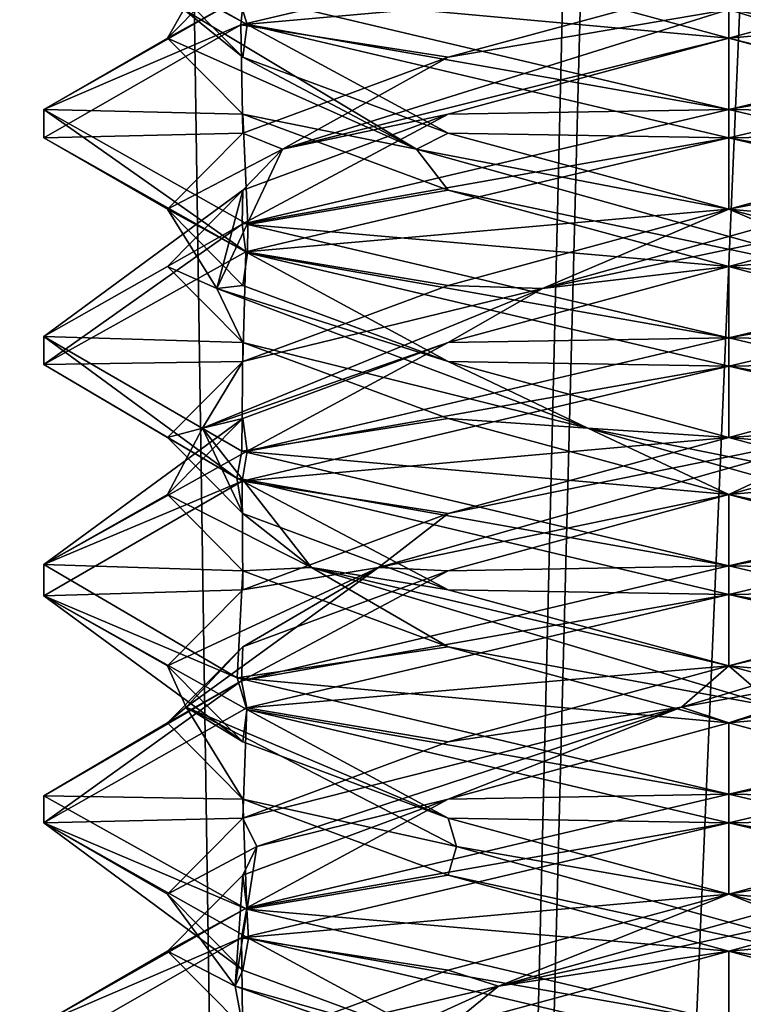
# Model space of a CAD drawing. Header units: millimetres. Extents: x -18.9 to 18.9, y -8.8 to 59.9.
# Tile 84 of 256: x -1.6 to 0, y 15 to 17.2. Entities that reach past the tile are written whole.
import ezdxf

# ---------------------------------------------------------------- set-up
doc = ezdxf.new("R2010")
doc.units = ezdxf.units.MM
doc.header["$LTSCALE"] = 65.185185
for name, color, linetype in [('1284', 7, 'CONTINUOUS'), ('1295', 7, 'CONTINUOUS'), ('3133', 7, 'CONTINUOUS'), ('3145', 7, 'CONTINUOUS'), ('3146', 7, 'CONTINUOUS'), ('3147', 7, 'CONTINUOUS'), ('3148', 7, 'CONTINUOUS'), ('3149', 7, 'CONTINUOUS'), ('3157', 7, 'CONTINUOUS'), ('3158', 7, 'CONTINUOUS'), ('3159', 7, 'CONTINUOUS'), ('3160', 7, 'CONTINUOUS'), ('3161', 7, 'CONTINUOUS'), ('3169', 7, 'CONTINUOUS'), ('3170', 7, 'CONTINUOUS'), ('3171', 7, 'CONTINUOUS'), ('3172', 7, 'CONTINUOUS'), ('3173', 7, 'CONTINUOUS'), ('3190', 7, 'CONTINUOUS'), ('3191', 7, 'CONTINUOUS'), ('3192', 7, 'CONTINUOUS'), ('3288', 7, 'CONTINUOUS')]:
    doc.layers.add(name, color=color, linetype=linetype)

msp = doc.modelspace()

# ---------------------------------------------------------------- linework, layer by layer
at = {"layer": '1284', "color": 7, "linetype": 'Continuous'}
for points in [[(-2.4343, 32.4, -11.818), (-1.3962, 32.4, -10.8154), (-2.2698, -3.5, -11.5768), (-2.4343, 32.4, -11.818)], [(-2.2698, -3.5, -11.5768), (-1.3962, 32.4, -10.8154), (-0.8623, -3.5, -10.5837), (-2.2698, -3.5, -11.5768)], [(-1.3962, 32.4, -10.8154), (0, 32.4, -10.45), (-0.8623, -3.5, -10.5837), (-1.3962, 32.4, -10.8154)], [(0, 32.4, -10.45), (0, 29.7897, -10.45), (-0.8623, -3.5, -10.5837), (0, 32.4, -10.45)], [(0, 29.7897, -10.45), (0.5552, 29.6513, -10.5046), (-0.8623, -3.5, -10.5837), (0, 29.7897, -10.45)], [(-0.8623, -3.5, -10.5837), (0.5552, 29.6513, -10.5046), (0.8623, -3.5, -10.5837), (-0.8623, -3.5, -10.5837)]]:
    msp.add_3dface(points, dxfattribs=at)
at = {"layer": '1295', "color": 7, "linetype": 'Continuous'}
for points in [[(-7.6096, -3.5, 15.6478), (-1.389, -3.5, 17.3445), (-2.2237, 26.4, 17.2571), (-7.6096, -3.5, 15.6478)], [(-1.389, -3.5, 17.3445), (3.603, 26.4, 17.0228), (-2.2237, 26.4, 17.2571), (-1.389, -3.5, 17.3445)], [(-1.389, -3.5, 17.3445), (5.0224, -3.5, 16.6594), (3.603, 26.4, 17.0228), (-1.389, -3.5, 17.3445)]]:
    msp.add_3dface(points, dxfattribs=at)
at = {"layer": '3133', "color": 7, "linetype": 'Continuous'}
for points in [[(-1.055, 17.1858, -14.3663), (-1.5, 17.4375, -13.3), (-1.0764, 17.2548, -14.3446), (-1.055, 17.1858, -14.3663)], [(0, 17.4375, -11.8), (-1.0624, 17.2495, -12.2411), (-1.0691, 17.1849, -12.2479), (0, 17.4375, -11.8)], [(0, 17, -14.8), (-1.055, 17.1858, -14.3663), (-1.0764, 17.2548, -14.3446), (0, 17, -14.8)], [(-1.0624, 17.2495, -12.2411), (-1.5, 17, -13.3), (-1.0691, 17.1849, -12.2479), (-1.0624, 17.2495, -12.2411)], [(-1.0691, 17.1849, -12.2479), (-1.5, 17, -13.3), (-1.5, 16.9376, -13.2994), (-1.0691, 17.1849, -12.2479)], [(0, 16.9375, -14.8), (-1.055, 17.1858, -14.3663), (0, 17, -14.8), (0, 16.9375, -14.8)], [(-1.5, 16.9376, -13.2994), (-1.5, 17, -13.3), (-1.0545, 16.6857, -14.3667), (-1.5, 16.9376, -13.2994)], [(-1.0545, 16.6857, -14.3667), (-1.5, 17, -13.3), (-1.0537, 16.7479, -14.3676), (-1.0545, 16.6857, -14.3667)], [(0, 17, -11.8), (-1.0661, 16.7484, -12.2448), (0, 16.9375, -11.8), (0, 17, -11.8)], [(0, 16.9375, -11.8), (-1.0661, 16.7484, -12.2448), (-1.0575, 16.6884, -12.2362), (0, 16.9375, -11.8)], [(-1.0661, 16.7484, -12.2448), (-1.5, 16.5026, -13.2878), (-1.4999, 16.4414, -13.2815), (-1.0661, 16.7484, -12.2448)], [(-1.0575, 16.6884, -12.2362), (-1.0661, 16.7484, -12.2448), (-1.4999, 16.4414, -13.2815), (-1.0575, 16.6884, -12.2362)], [(0, 16.5, -14.8), (-1.0545, 16.6857, -14.3667), (-1.0537, 16.7479, -14.3676), (0, 16.5, -14.8)], [(0, 16.4375, -14.8), (-1.0545, 16.6857, -14.3667), (0, 16.5, -14.8), (0, 16.4375, -14.8)], [(-1.5, 16.5026, -13.2878), (-1.0663, 16.2517, -14.355), (-1.0775, 16.1926, -14.3436), (-1.5, 16.5026, -13.2878)], [(-1.4999, 16.4414, -13.2815), (-1.5, 16.5026, -13.2878), (-1.0775, 16.1926, -14.3436), (-1.4999, 16.4414, -13.2815)], [(0, 16.4375, -11.8), (0, 16.5, -11.8), (-1.0549, 16.2517, -12.2336), (0, 16.4375, -11.8)], [(-1.0662, 16.1858, -12.2449), (0, 16.4375, -11.8), (-1.0549, 16.2517, -12.2336), (-1.0662, 16.1858, -12.2449)], [(-1.4999, 16.0035, -13.2833), (-1.0662, 16.1858, -12.2449), (-1.0549, 16.2517, -12.2336), (-1.4999, 16.0035, -13.2833)], [(-1.0663, 16.2517, -14.355), (0, 16, -14.8), (-1.0775, 16.1926, -14.3436), (-1.0663, 16.2517, -14.355)], [(-1.4999, 15.9346, -13.3137), (-1.0662, 16.1858, -12.2449), (-1.4999, 16.0035, -13.2833), (-1.4999, 15.9346, -13.3137)], [(0, 16, -14.8), (0, 15.9375, -14.8), (-1.0775, 16.1926, -14.3436), (0, 16, -14.8)], [(-1.0769, 15.7549, -14.3442), (-1.4999, 15.9346, -13.3137), (-1.4999, 16.0035, -13.2833), (-1.0769, 15.7549, -14.3442)], [(0, 15.9375, -11.8), (0, 16, -11.8), (-1.067, 15.7481, -12.2457), (0, 15.9375, -11.8)], [(-1.0556, 15.689, -12.2343), (0, 15.9375, -11.8), (-1.067, 15.7481, -12.2457), (-1.0556, 15.689, -12.2343)], [(-1.0558, 15.686, -14.3655), (-1.4999, 15.9346, -13.3137), (-1.0769, 15.7549, -14.3442), (-1.0558, 15.686, -14.3655)], [(-1.5, 15.4371, -13.3021), (-1.0556, 15.689, -12.2343), (-1.067, 15.7481, -12.2457), (-1.5, 15.4371, -13.3021)], [(-1.4999, 15.4969, -13.3144), (-1.5, 15.4371, -13.3021), (-1.067, 15.7481, -12.2457), (-1.4999, 15.4969, -13.3144)], [(0, 15.5, -14.8), (-1.0558, 15.686, -14.3655), (-1.0769, 15.7549, -14.3442), (0, 15.5, -14.8)], [(0, 15.4375, -14.8), (-1.0558, 15.686, -14.3655), (0, 15.5, -14.8), (0, 15.4375, -14.8)], [(-1.0555, 15.2485, -14.3658), (-1.5, 15.4371, -13.3021), (-1.4999, 15.4969, -13.3144), (-1.0555, 15.2485, -14.3658)], [(0, 15.4375, -11.8), (0, 15.5, -11.8), (-1.0556, 15.2515, -12.2343), (0, 15.4375, -11.8)], [(-1.052, 15.1849, -14.3693), (-1.5, 15.4371, -13.3021), (-1.0555, 15.2485, -14.3658), (-1.052, 15.1849, -14.3693)], [(-1.067, 15.1856, -12.2457), (0, 15.4375, -11.8), (-1.0556, 15.2515, -12.2343), (-1.067, 15.1856, -12.2457)], [(-1.5, 14.9996, -13.302), (-1.067, 15.1856, -12.2457), (-1.0556, 15.2515, -12.2343), (-1.5, 14.9996, -13.302)], [(0, 15, -14.8), (-1.052, 15.1849, -14.3693), (-1.0555, 15.2485, -14.3658), (0, 15, -14.8)], [(-1.5, 14.9374, -13.3004), (-1.067, 15.1856, -12.2457), (-1.5, 14.9996, -13.302), (-1.5, 14.9374, -13.3004)], [(0, 14.9375, -14.8), (-1.052, 15.1849, -14.3693), (0, 15, -14.8), (0, 14.9375, -14.8)]]:
    msp.add_3dface(points, dxfattribs=at)
at = {"layer": '3145', "color": 7, "linetype": 'Continuous'}
for points in [[(-0.6147, 16.9896, -12.2353), (0, 17, -11.8), (0, 17.1562, -12.0706), (-0.6147, 16.9896, -12.2353)], [(-1.0661, 16.7484, -12.2448), (0, 17, -11.8), (-0.6147, 16.9896, -12.2353), (-1.0661, 16.7484, -12.2448)], [(-1.0647, 16.8229, -12.6853), (-1.0661, 16.7484, -12.2448), (-0.6147, 16.9896, -12.2353), (-1.0647, 16.8229, -12.6853)], [(-1.5, 16.5026, -13.2878), (-1.0661, 16.7484, -12.2448), (-1.0647, 16.8229, -12.6853), (-1.5, 16.5026, -13.2878)], [(-1.2294, 16.6562, -13.3), (-1.5, 16.5026, -13.2878), (-1.0647, 16.8229, -12.6853), (-1.2294, 16.6562, -13.3)], [(-1.0647, 16.4896, -13.9147), (-1.5, 16.5026, -13.2878), (-1.2294, 16.6562, -13.3), (-1.0647, 16.4896, -13.9147)], [(-1.0663, 16.2517, -14.355), (-1.5, 16.5026, -13.2878), (-1.0647, 16.4896, -13.9147), (-1.0663, 16.2517, -14.355)], [(-0.6147, 16.3229, -14.3647), (-1.0663, 16.2517, -14.355), (-1.0647, 16.4896, -13.9147), (-0.6147, 16.3229, -14.3647)], [(0, 16.1562, -14.5294), (-1.0663, 16.2517, -14.355), (-0.6147, 16.3229, -14.3647), (0, 16.1562, -14.5294)], [(0, 16, -14.8), (-1.0663, 16.2517, -14.355), (0, 16.1562, -14.5294), (0, 16, -14.8)], [(0.6147, 15.9896, -14.3647), (0, 16, -14.8), (0, 16.1562, -14.5294), (0.6147, 15.9896, -14.3647)], [(1.0545, 15.7518, -14.3668), (0, 16, -14.8), (0.6147, 15.9896, -14.3647), (1.0545, 15.7518, -14.3668)], [(0, 15.1562, -12.0706), (1.055, 15.2483, -12.2338), (0.6147, 15.3229, -12.2353), (0, 15.1562, -12.0706)], [(0, 15, -11.8), (1.055, 15.2483, -12.2338), (0, 15.1562, -12.0706), (0, 15, -11.8)], [(-0.6147, 14.9896, -12.2353), (0, 15, -11.8), (0, 15.1562, -12.0706), (-0.6147, 14.9896, -12.2353)]]:
    msp.add_3dface(points, dxfattribs=at)
at = {"layer": '3146', "color": 7, "linetype": 'Continuous'}
for points in [[(-0.6147, 17.1146, -12.2353), (0, 17.2188, -12.1067), (0, 17.2812, -12.0706), (-0.6147, 17.1146, -12.2353)], [(-0.9775, 16.9132, -12.6156), (0, 17.1562, -12.0706), (0, 17.2188, -12.1067), (-0.9775, 16.9132, -12.6156)], [(-0.9775, 16.9132, -12.6156), (0, 17.2188, -12.1067), (-0.6147, 17.1146, -12.2353), (-0.9775, 16.9132, -12.6156)], [(-0.6147, 16.9896, -12.2353), (0, 17.1562, -12.0706), (-0.9775, 16.9132, -12.6156), (-0.6147, 16.9896, -12.2353)], [(-1.0647, 16.9479, -12.6853), (-0.9775, 16.9132, -12.6156), (-0.6147, 17.1146, -12.2353), (-1.0647, 16.9479, -12.6853)], [(-1.0647, 16.8229, -12.6853), (-0.6147, 16.9896, -12.2353), (-0.9775, 16.9132, -12.6156), (-1.0647, 16.8229, -12.6853)], [(-1.2294, 16.7812, -13.3), (-0.9775, 16.9132, -12.6156), (-1.0647, 16.9479, -12.6853), (-1.2294, 16.7812, -13.3)], [(-1.1213, 16.6076, -13.7081), (-0.9775, 16.9132, -12.6156), (-1.2294, 16.7812, -13.3), (-1.1213, 16.6076, -13.7081)], [(-1.1213, 16.6076, -13.7081), (-1.0647, 16.8229, -12.6853), (-0.9775, 16.9132, -12.6156), (-1.1213, 16.6076, -13.7081)], [(-1.2294, 16.6562, -13.3), (-1.0647, 16.8229, -12.6853), (-1.1213, 16.6076, -13.7081), (-1.2294, 16.6562, -13.3)], [(-1.0647, 16.6146, -13.9147), (-1.1213, 16.6076, -13.7081), (-1.2294, 16.7812, -13.3), (-1.0647, 16.6146, -13.9147)], [(-1.0647, 16.4896, -13.9147), (-1.2294, 16.6562, -13.3), (-1.1213, 16.6076, -13.7081), (-1.0647, 16.4896, -13.9147)], [(-0.6147, 16.4479, -14.3647), (-1.1213, 16.6076, -13.7081), (-1.0647, 16.6146, -13.9147), (-0.6147, 16.4479, -14.3647)], [(-0.3088, 16.3021, -14.4526), (-1.0647, 16.4896, -13.9147), (-1.1213, 16.6076, -13.7081), (-0.3088, 16.3021, -14.4526)], [(-0.3088, 16.3021, -14.4526), (-1.1213, 16.6076, -13.7081), (-0.6147, 16.4479, -14.3647), (-0.3088, 16.3021, -14.4526)], [(-0.6147, 16.3229, -14.3647), (-1.0647, 16.4896, -13.9147), (-0.3088, 16.3021, -14.4526), (-0.6147, 16.3229, -14.3647)], [(0, 16.2812, -14.5294), (-0.3088, 16.3021, -14.4526), (-0.6147, 16.4479, -14.3647), (0, 16.2812, -14.5294)], [(0, 16.1562, -14.5294), (-0.6147, 16.3229, -14.3647), (-0.3088, 16.3021, -14.4526), (0, 16.1562, -14.5294)], [(0.767, 15.9965, -14.2141), (0, 16.1562, -14.5294), (-0.3088, 16.3021, -14.4526), (0.767, 15.9965, -14.2141)], [(0.767, 15.9965, -14.2141), (-0.3088, 16.3021, -14.4526), (0.6147, 16.1146, -14.3647), (0.767, 15.9965, -14.2141)], [(0.6147, 16.1146, -14.3647), (-0.3088, 16.3021, -14.4526), (0, 16.2812, -14.5294), (0.6147, 16.1146, -14.3647)], [(0.6147, 15.9896, -14.3647), (0, 16.1562, -14.5294), (0.767, 15.9965, -14.2141), (0.6147, 15.9896, -14.3647)], [(0, 15.2812, -12.0706), (0.5966, 15.3854, -12.2666), (0.6147, 15.4479, -12.2353), (0, 15.2812, -12.0706)], [(-0.5043, 15.0799, -12.2185), (0.6147, 15.3229, -12.2353), (0.5966, 15.3854, -12.2666), (-0.5043, 15.0799, -12.2185)], [(-0.5043, 15.0799, -12.2185), (0.5966, 15.3854, -12.2666), (0, 15.2812, -12.0706), (-0.5043, 15.0799, -12.2185)], [(0, 15.1562, -12.0706), (0.6147, 15.3229, -12.2353), (-0.5043, 15.0799, -12.2185), (0, 15.1562, -12.0706)], [(-0.6147, 15.1146, -12.2353), (-0.5043, 15.0799, -12.2185), (0, 15.2812, -12.0706), (-0.6147, 15.1146, -12.2353)], [(-0.6147, 14.9896, -12.2353), (0, 15.1562, -12.0706), (-0.5043, 15.0799, -12.2185), (-0.6147, 14.9896, -12.2353)], [(-1.0647, 14.9479, -12.6853), (-0.5043, 15.0799, -12.2185), (-0.6147, 15.1146, -12.2353), (-1.0647, 14.9479, -12.6853)], [(-1.1752, 14.7743, -13.0928), (-0.6147, 14.9896, -12.2353), (-0.5043, 15.0799, -12.2185), (-1.1752, 14.7743, -13.0928)], [(-1.1752, 14.7743, -13.0928), (-0.5043, 15.0799, -12.2185), (-1.0647, 14.9479, -12.6853), (-1.1752, 14.7743, -13.0928)]]:
    msp.add_3dface(points, dxfattribs=at)
at = {"layer": '3147', "color": 7, "linetype": 'Continuous'}
for points in [[(0, 17.4375, -11.8), (-1.0691, 17.1849, -12.2479), (0, 17.2812, -12.0706), (0, 17.4375, -11.8)], [(-1.0691, 17.1849, -12.2479), (-0.6147, 17.1146, -12.2353), (0, 17.2812, -12.0706), (-1.0691, 17.1849, -12.2479)], [(-1.0691, 17.1849, -12.2479), (-1.5, 16.9376, -13.2994), (-1.0647, 16.9479, -12.6853), (-1.0691, 17.1849, -12.2479)], [(-1.0691, 17.1849, -12.2479), (-1.0647, 16.9479, -12.6853), (-0.6147, 17.1146, -12.2353), (-1.0691, 17.1849, -12.2479)], [(-1.5, 16.9376, -13.2994), (-1.2294, 16.7812, -13.3), (-1.0647, 16.9479, -12.6853), (-1.5, 16.9376, -13.2994)], [(-1.5, 16.9376, -13.2994), (-1.0545, 16.6857, -14.3667), (-1.2294, 16.7812, -13.3), (-1.5, 16.9376, -13.2994)], [(-1.0545, 16.6857, -14.3667), (-1.0647, 16.6146, -13.9147), (-1.2294, 16.7812, -13.3), (-1.0545, 16.6857, -14.3667)], [(-1.0545, 16.6857, -14.3667), (-0.6147, 16.4479, -14.3647), (-1.0647, 16.6146, -13.9147), (-1.0545, 16.6857, -14.3667)], [(-1.0545, 16.6857, -14.3667), (0, 16.4375, -14.8), (-0.6147, 16.4479, -14.3647), (-1.0545, 16.6857, -14.3667)], [(0, 16.4375, -14.8), (0, 16.2812, -14.5294), (-0.6147, 16.4479, -14.3647), (0, 16.4375, -14.8)], [(0, 16.2812, -14.5294), (0, 16.4375, -14.8), (1.0545, 16.1893, -14.3668), (0, 16.2812, -14.5294)], [(0.6147, 16.1146, -14.3647), (0, 16.2812, -14.5294), (1.0545, 16.1893, -14.3668), (0.6147, 16.1146, -14.3647)], [(0, 15.4375, -11.8), (0.6147, 15.4479, -12.2353), (1.055, 15.6858, -12.2338), (0, 15.4375, -11.8)], [(0, 15.4375, -11.8), (0, 15.2812, -12.0706), (0.6147, 15.4479, -12.2353), (0, 15.4375, -11.8)], [(0, 15.4375, -11.8), (-1.067, 15.1856, -12.2457), (0, 15.2812, -12.0706), (0, 15.4375, -11.8)], [(-1.067, 15.1856, -12.2457), (-0.6147, 15.1146, -12.2353), (0, 15.2812, -12.0706), (-1.067, 15.1856, -12.2457)], [(-1.067, 15.1856, -12.2457), (-1.5, 14.9374, -13.3004), (-1.0647, 14.9479, -12.6853), (-1.067, 15.1856, -12.2457)], [(-1.067, 15.1856, -12.2457), (-1.0647, 14.9479, -12.6853), (-0.6147, 15.1146, -12.2353), (-1.067, 15.1856, -12.2457)]]:
    msp.add_3dface(points, dxfattribs=at)
at = {"layer": '3148', "color": 7, "linetype": 'Continuous'}
for points in [[(0, 17.1562, -12.0706), (1.0654, 17.2514, -12.2441), (0.6147, 17.3229, -12.2353), (0, 17.1562, -12.0706)], [(0, 17.1562, -12.0706), (0, 17, -11.8), (1.0654, 17.2514, -12.2441), (0, 17.1562, -12.0706)]]:
    msp.add_3dface(points, dxfattribs=at)
at = {"layer": '3149', "color": 7, "linetype": 'Continuous'}
msp.add_3dface([(0, 17.2188, -12.1067), (0, 17.1562, -12.0706), (0.6147, 17.3229, -12.2353), (0, 17.2188, -12.1067)], dxfattribs=at)
at = {"layer": '3157', "color": 7, "linetype": 'Continuous'}
for points in [[(-1.0647, 16.9896, -13.9147), (-1.5, 17, -13.3), (-1.2294, 17.1562, -13.3), (-1.0647, 16.9896, -13.9147)], [(-1.0537, 16.7479, -14.3676), (-1.5, 17, -13.3), (-1.0647, 16.9896, -13.9147), (-1.0537, 16.7479, -14.3676)], [(-0.6147, 16.8229, -14.3647), (-1.0537, 16.7479, -14.3676), (-1.0647, 16.9896, -13.9147), (-0.6147, 16.8229, -14.3647)], [(0, 16.6562, -14.5294), (-1.0537, 16.7479, -14.3676), (-0.6147, 16.8229, -14.3647), (0, 16.6562, -14.5294)], [(0, 16.5, -14.8), (-1.0537, 16.7479, -14.3676), (0, 16.6562, -14.5294), (0, 16.5, -14.8)], [(0.6147, 16.4896, -14.3647), (0, 16.5, -14.8), (0, 16.6562, -14.5294), (0.6147, 16.4896, -14.3647)], [(0, 16.5, -14.8), (0.6147, 16.4896, -14.3647), (1.0631, 16.2493, -14.3583), (0, 16.5, -14.8)], [(0.6147, 15.8229, -12.2353), (0, 15.6562, -12.0706), (1.0667, 15.7518, -12.2454), (0.6147, 15.8229, -12.2353)], [(0, 15.6562, -12.0706), (0, 15.5, -11.8), (1.0667, 15.7518, -12.2454), (0, 15.6562, -12.0706)], [(-0.6147, 15.4896, -12.2353), (0, 15.5, -11.8), (0, 15.6562, -12.0706), (-0.6147, 15.4896, -12.2353)], [(-1.0647, 15.3229, -12.6853), (-1.0556, 15.2515, -12.2343), (-0.6147, 15.4896, -12.2353), (-1.0647, 15.3229, -12.6853)], [(-1.0556, 15.2515, -12.2343), (0, 15.5, -11.8), (-0.6147, 15.4896, -12.2353), (-1.0556, 15.2515, -12.2343)], [(-1.2294, 15.1562, -13.3), (-1.0556, 15.2515, -12.2343), (-1.0647, 15.3229, -12.6853), (-1.2294, 15.1562, -13.3)], [(-1.5, 14.9996, -13.302), (-1.0556, 15.2515, -12.2343), (-1.2294, 15.1562, -13.3), (-1.5, 14.9996, -13.302)], [(-1.0647, 14.9896, -13.9147), (-1.5, 14.9996, -13.302), (-1.2294, 15.1562, -13.3), (-1.0647, 14.9896, -13.9147)]]:
    msp.add_3dface(points, dxfattribs=at)
at = {"layer": '3158', "color": 7, "linetype": 'Continuous'}
for points in [[(-1.0647, 17.1146, -13.9147), (-1.1933, 17.2188, -13.3), (-1.2294, 17.2812, -13.3), (-1.0647, 17.1146, -13.9147)], [(-0.6844, 16.9132, -14.2775), (-1.2294, 17.1562, -13.3), (-1.1933, 17.2188, -13.3), (-0.6844, 16.9132, -14.2775)], [(-0.6844, 16.9132, -14.2775), (-1.1933, 17.2188, -13.3), (-1.0647, 17.1146, -13.9147), (-0.6844, 16.9132, -14.2775)], [(-1.0647, 16.9896, -13.9147), (-1.2294, 17.1562, -13.3), (-0.6844, 16.9132, -14.2775), (-1.0647, 16.9896, -13.9147)], [(-0.6147, 16.9479, -14.3647), (-0.6844, 16.9132, -14.2775), (-1.0647, 17.1146, -13.9147), (-0.6147, 16.9479, -14.3647)], [(-0.6147, 16.8229, -14.3647), (-1.0647, 16.9896, -13.9147), (-0.6844, 16.9132, -14.2775), (-0.6147, 16.8229, -14.3647)], [(0, 16.7812, -14.5294), (-0.6844, 16.9132, -14.2775), (-0.6147, 16.9479, -14.3647), (0, 16.7812, -14.5294)], [(0.4081, 16.6076, -14.4213), (-0.6147, 16.8229, -14.3647), (-0.6844, 16.9132, -14.2775), (0.4081, 16.6076, -14.4213)], [(0.4081, 16.6076, -14.4213), (-0.6844, 16.9132, -14.2775), (0, 16.7812, -14.5294), (0.4081, 16.6076, -14.4213)], [(0, 16.6562, -14.5294), (-0.6147, 16.8229, -14.3647), (0.4081, 16.6076, -14.4213), (0, 16.6562, -14.5294)], [(0.6147, 16.6146, -14.3647), (0.4081, 16.6076, -14.4213), (0, 16.7812, -14.5294), (0.6147, 16.6146, -14.3647)], [(0.6147, 16.4896, -14.3647), (0, 16.6562, -14.5294), (0.4081, 16.6076, -14.4213), (0.6147, 16.4896, -14.3647)], [(-0.104, 15.691, -12.1113), (0.6147, 15.8229, -12.2353), (0.9141, 15.9965, -12.533), (-0.104, 15.691, -12.1113)], [(-0.104, 15.691, -12.1113), (0.9141, 15.9965, -12.533), (0, 15.7812, -12.0706), (-0.104, 15.691, -12.1113)], [(0, 15.7812, -12.0706), (0.9141, 15.9965, -12.533), (0.6147, 15.9479, -12.2353), (0, 15.7812, -12.0706)], [(0, 15.6562, -12.0706), (0.6147, 15.8229, -12.2353), (-0.104, 15.691, -12.1113), (0, 15.6562, -12.0706)], [(-0.6147, 15.6146, -12.2353), (-0.104, 15.691, -12.1113), (0, 15.7812, -12.0706), (-0.6147, 15.6146, -12.2353)], [(-1.0334, 15.3854, -12.7034), (-0.104, 15.691, -12.1113), (-1.0647, 15.4479, -12.6853), (-1.0334, 15.3854, -12.7034)], [(-1.0647, 15.4479, -12.6853), (-0.104, 15.691, -12.1113), (-0.6147, 15.6146, -12.2353), (-1.0647, 15.4479, -12.6853)], [(-1.0334, 15.3854, -12.7034), (-0.6147, 15.4896, -12.2353), (-0.104, 15.691, -12.1113), (-1.0334, 15.3854, -12.7034)], [(-0.6147, 15.4896, -12.2353), (0, 15.6562, -12.0706), (-0.104, 15.691, -12.1113), (-0.6147, 15.4896, -12.2353)], [(-1.0647, 15.3229, -12.6853), (-0.6147, 15.4896, -12.2353), (-1.0334, 15.3854, -12.7034), (-1.0647, 15.3229, -12.6853)], [(-1.2294, 15.2812, -13.3), (-1.0334, 15.3854, -12.7034), (-1.0647, 15.4479, -12.6853), (-1.2294, 15.2812, -13.3)], [(-1.0815, 15.0799, -13.8043), (-1.0334, 15.3854, -12.7034), (-1.2294, 15.2812, -13.3), (-1.0815, 15.0799, -13.8043)], [(-1.0815, 15.0799, -13.8043), (-1.0647, 15.3229, -12.6853), (-1.0334, 15.3854, -12.7034), (-1.0815, 15.0799, -13.8043)], [(-1.2294, 15.1562, -13.3), (-1.0647, 15.3229, -12.6853), (-1.0815, 15.0799, -13.8043), (-1.2294, 15.1562, -13.3)], [(-1.0647, 15.1146, -13.9147), (-1.0815, 15.0799, -13.8043), (-1.2294, 15.2812, -13.3), (-1.0647, 15.1146, -13.9147)], [(-1.0647, 14.9896, -13.9147), (-1.2294, 15.1562, -13.3), (-1.0815, 15.0799, -13.8043), (-1.0647, 14.9896, -13.9147)], [(-0.6147, 14.9479, -14.3647), (-1.0815, 15.0799, -13.8043), (-1.0647, 15.1146, -13.9147), (-0.6147, 14.9479, -14.3647)], [(-0.2072, 14.7743, -14.4752), (-1.0647, 14.9896, -13.9147), (-1.0815, 15.0799, -13.8043), (-0.2072, 14.7743, -14.4752)], [(-0.2072, 14.7743, -14.4752), (-1.0815, 15.0799, -13.8043), (-0.6147, 14.9479, -14.3647), (-0.2072, 14.7743, -14.4752)]]:
    msp.add_3dface(points, dxfattribs=at)
at = {"layer": '3159', "color": 7, "linetype": 'Continuous'}
for points in [[(-1.5, 17.4375, -13.3), (-1.055, 17.1858, -14.3663), (-1.2294, 17.2812, -13.3), (-1.5, 17.4375, -13.3)], [(-1.055, 17.1858, -14.3663), (-1.0647, 17.1146, -13.9147), (-1.2294, 17.2812, -13.3), (-1.055, 17.1858, -14.3663)], [(-1.055, 17.1858, -14.3663), (-0.6147, 16.9479, -14.3647), (-1.0647, 17.1146, -13.9147), (-1.055, 17.1858, -14.3663)], [(-1.055, 17.1858, -14.3663), (0, 16.9375, -14.8), (-0.6147, 16.9479, -14.3647), (-1.055, 17.1858, -14.3663)], [(0, 16.9375, -14.8), (0, 16.7812, -14.5294), (-0.6147, 16.9479, -14.3647), (0, 16.9375, -14.8)], [(0, 16.7812, -14.5294), (0, 16.9375, -14.8), (1.0686, 16.6851, -14.3527), (0, 16.7812, -14.5294)], [(0.6147, 16.6146, -14.3647), (0, 16.7812, -14.5294), (1.0686, 16.6851, -14.3527), (0.6147, 16.6146, -14.3647)], [(0, 15.9375, -11.8), (0.6147, 15.9479, -12.2353), (1.0685, 16.1899, -12.2473), (0, 15.9375, -11.8)], [(0, 15.9375, -11.8), (-1.0556, 15.689, -12.2343), (0, 15.7812, -12.0706), (0, 15.9375, -11.8)], [(0, 15.9375, -11.8), (0, 15.7812, -12.0706), (0.6147, 15.9479, -12.2353), (0, 15.9375, -11.8)], [(-1.0556, 15.689, -12.2343), (-0.6147, 15.6146, -12.2353), (0, 15.7812, -12.0706), (-1.0556, 15.689, -12.2343)], [(-1.0556, 15.689, -12.2343), (-1.5, 15.4371, -13.3021), (-1.0647, 15.4479, -12.6853), (-1.0556, 15.689, -12.2343)], [(-1.0556, 15.689, -12.2343), (-1.0647, 15.4479, -12.6853), (-0.6147, 15.6146, -12.2353), (-1.0556, 15.689, -12.2343)], [(-1.5, 15.4371, -13.3021), (-1.2294, 15.2812, -13.3), (-1.0647, 15.4479, -12.6853), (-1.5, 15.4371, -13.3021)], [(-1.5, 15.4371, -13.3021), (-1.052, 15.1849, -14.3693), (-1.0647, 15.1146, -13.9147), (-1.5, 15.4371, -13.3021)], [(-1.5, 15.4371, -13.3021), (-1.0647, 15.1146, -13.9147), (-1.2294, 15.2812, -13.3), (-1.5, 15.4371, -13.3021)], [(-1.052, 15.1849, -14.3693), (-0.6147, 14.9479, -14.3647), (-1.0647, 15.1146, -13.9147), (-1.052, 15.1849, -14.3693)], [(-1.052, 15.1849, -14.3693), (0, 14.9375, -14.8), (-0.6147, 14.9479, -14.3647), (-1.052, 15.1849, -14.3693)]]:
    msp.add_3dface(points, dxfattribs=at)
at = {"layer": '3160', "color": 7, "linetype": 'Continuous'}
for points in [[(-1.2294, 17.1562, -13.3), (-1.0624, 17.2495, -12.2411), (-1.0647, 17.3229, -12.6853), (-1.2294, 17.1562, -13.3)], [(-1.5, 17, -13.3), (-1.0624, 17.2495, -12.2411), (-1.2294, 17.1562, -13.3), (-1.5, 17, -13.3)]]:
    msp.add_3dface(points, dxfattribs=at)
at = {"layer": '3161', "color": 7, "linetype": 'Continuous'}
msp.add_3dface([(-1.1933, 17.2188, -13.3), (-1.2294, 17.1562, -13.3), (-1.0647, 17.3229, -12.6853), (-1.1933, 17.2188, -13.3)], dxfattribs=at)
at = {"layer": '3169', "color": 7, "linetype": 'Continuous'}
for points in [[(0.6147, 16.9896, -14.3647), (0, 17, -14.8), (0, 17.1562, -14.5294), (0.6147, 16.9896, -14.3647)], [(0, 17, -14.8), (0.6147, 16.9896, -14.3647), (1.0809, 16.7439, -14.3401), (0, 17, -14.8)], [(0.6147, 16.3229, -12.2353), (0, 16.1562, -12.0706), (1.0576, 16.2491, -12.2363), (0.6147, 16.3229, -12.2353)], [(0, 16.1562, -12.0706), (0, 16, -11.8), (1.0576, 16.2491, -12.2363), (0, 16.1562, -12.0706)], [(-0.6147, 15.9896, -12.2353), (0, 16, -11.8), (0, 16.1562, -12.0706), (-0.6147, 15.9896, -12.2353)], [(-1.067, 15.7481, -12.2457), (0, 16, -11.8), (-0.6147, 15.9896, -12.2353), (-1.067, 15.7481, -12.2457)], [(-1.0647, 15.8229, -12.6853), (-1.067, 15.7481, -12.2457), (-0.6147, 15.9896, -12.2353), (-1.0647, 15.8229, -12.6853)], [(-1.2294, 15.6562, -13.3), (-1.067, 15.7481, -12.2457), (-1.0647, 15.8229, -12.6853), (-1.2294, 15.6562, -13.3)], [(-1.4999, 15.4969, -13.3144), (-1.067, 15.7481, -12.2457), (-1.2294, 15.6562, -13.3), (-1.4999, 15.4969, -13.3144)], [(-1.0647, 15.4896, -13.9147), (-1.4999, 15.4969, -13.3144), (-1.2294, 15.6562, -13.3), (-1.0647, 15.4896, -13.9147)], [(-1.0555, 15.2485, -14.3658), (-1.4999, 15.4969, -13.3144), (-1.0647, 15.4896, -13.9147), (-1.0555, 15.2485, -14.3658)], [(-0.6147, 15.3229, -14.3647), (-1.0555, 15.2485, -14.3658), (-1.0647, 15.4896, -13.9147), (-0.6147, 15.3229, -14.3647)], [(0, 15.1562, -14.5294), (-1.0555, 15.2485, -14.3658), (-0.6147, 15.3229, -14.3647), (0, 15.1562, -14.5294)], [(0, 15, -14.8), (-1.0555, 15.2485, -14.3658), (0, 15.1562, -14.5294), (0, 15, -14.8)], [(0.6147, 14.9896, -14.3647), (0, 15, -14.8), (0, 15.1562, -14.5294), (0.6147, 14.9896, -14.3647)]]:
    msp.add_3dface(points, dxfattribs=at)
at = {"layer": '3170', "color": 7, "linetype": 'Continuous'}
for points in [[(0.6147, 17.1146, -14.3647), (0, 17.2188, -14.4933), (0, 17.2812, -14.5294), (0.6147, 17.1146, -14.3647)], [(0.9775, 16.9132, -13.9844), (0, 17.1562, -14.5294), (0, 17.2188, -14.4933), (0.9775, 16.9132, -13.9844)], [(0.9775, 16.9132, -13.9844), (0, 17.2188, -14.4933), (0.6147, 17.1146, -14.3647), (0.9775, 16.9132, -13.9844)], [(0.6147, 16.9896, -14.3647), (0, 17.1562, -14.5294), (0.9775, 16.9132, -13.9844), (0.6147, 16.9896, -14.3647)], [(0, 16.2812, -12.0706), (0.3088, 16.3021, -12.1474), (0.6147, 16.4479, -12.2353), (0, 16.2812, -12.0706)], [(0, 16.1562, -12.0706), (0.6147, 16.3229, -12.2353), (0.3088, 16.3021, -12.1474), (0, 16.1562, -12.0706)], [(-0.767, 15.9965, -12.3859), (0, 16.1562, -12.0706), (0.3088, 16.3021, -12.1474), (-0.767, 15.9965, -12.3859)], [(-0.767, 15.9965, -12.3859), (0.3088, 16.3021, -12.1474), (-0.6147, 16.1146, -12.2353), (-0.767, 15.9965, -12.3859)], [(-0.6147, 16.1146, -12.2353), (0.3088, 16.3021, -12.1474), (0, 16.2812, -12.0706), (-0.6147, 16.1146, -12.2353)], [(-0.6147, 15.9896, -12.2353), (0, 16.1562, -12.0706), (-0.767, 15.9965, -12.3859), (-0.6147, 15.9896, -12.2353)], [(-1.0647, 15.9479, -12.6853), (-0.767, 15.9965, -12.3859), (-0.6147, 16.1146, -12.2353), (-1.0647, 15.9479, -12.6853)], [(-1.1887, 15.691, -13.404), (-0.767, 15.9965, -12.3859), (-1.2294, 15.7812, -13.3), (-1.1887, 15.691, -13.404)], [(-1.2294, 15.7812, -13.3), (-0.767, 15.9965, -12.3859), (-1.0647, 15.9479, -12.6853), (-1.2294, 15.7812, -13.3)], [(-1.1887, 15.691, -13.404), (-1.0647, 15.8229, -12.6853), (-0.767, 15.9965, -12.3859), (-1.1887, 15.691, -13.404)], [(-1.0647, 15.8229, -12.6853), (-0.6147, 15.9896, -12.2353), (-0.767, 15.9965, -12.3859), (-1.0647, 15.8229, -12.6853)], [(-1.2294, 15.6562, -13.3), (-1.0647, 15.8229, -12.6853), (-1.1887, 15.691, -13.404), (-1.2294, 15.6562, -13.3)], [(-1.0647, 15.6146, -13.9147), (-1.1887, 15.691, -13.404), (-1.2294, 15.7812, -13.3), (-1.0647, 15.6146, -13.9147)], [(-1.0647, 15.4896, -13.9147), (-1.2294, 15.6562, -13.3), (-1.1887, 15.691, -13.404), (-1.0647, 15.4896, -13.9147)], [(-0.5966, 15.3854, -14.3334), (-1.0647, 15.4896, -13.9147), (-1.1887, 15.691, -13.404), (-0.5966, 15.3854, -14.3334)], [(-0.5966, 15.3854, -14.3334), (-1.1887, 15.691, -13.404), (-0.6147, 15.4479, -14.3647), (-0.5966, 15.3854, -14.3334)], [(-0.6147, 15.4479, -14.3647), (-1.1887, 15.691, -13.404), (-1.0647, 15.6146, -13.9147), (-0.6147, 15.4479, -14.3647)], [(-0.6147, 15.3229, -14.3647), (-1.0647, 15.4896, -13.9147), (-0.5966, 15.3854, -14.3334), (-0.6147, 15.3229, -14.3647)], [(0, 15.2812, -14.5294), (-0.5966, 15.3854, -14.3334), (-0.6147, 15.4479, -14.3647), (0, 15.2812, -14.5294)], [(0.5043, 15.0799, -14.3815), (-0.6147, 15.3229, -14.3647), (-0.5966, 15.3854, -14.3334), (0.5043, 15.0799, -14.3815)], [(0.5043, 15.0799, -14.3815), (-0.5966, 15.3854, -14.3334), (0, 15.2812, -14.5294), (0.5043, 15.0799, -14.3815)], [(0, 15.1562, -14.5294), (-0.6147, 15.3229, -14.3647), (0.5043, 15.0799, -14.3815), (0, 15.1562, -14.5294)], [(0.6147, 15.1146, -14.3647), (0.5043, 15.0799, -14.3815), (0, 15.2812, -14.5294), (0.6147, 15.1146, -14.3647)], [(0.6147, 14.9896, -14.3647), (0, 15.1562, -14.5294), (0.5043, 15.0799, -14.3815), (0.6147, 14.9896, -14.3647)]]:
    msp.add_3dface(points, dxfattribs=at)
at = {"layer": '3171', "color": 7, "linetype": 'Continuous'}
for points in [[(0, 17.2812, -14.5294), (0, 17.4375, -14.8), (1.0788, 17.182, -14.3422), (0, 17.2812, -14.5294)], [(0.6147, 17.1146, -14.3647), (0, 17.2812, -14.5294), (1.0788, 17.182, -14.3422), (0.6147, 17.1146, -14.3647)], [(0, 16.4375, -11.8), (0.6147, 16.4479, -12.2353), (1.0516, 16.6848, -12.2304), (0, 16.4375, -11.8)], [(0, 16.4375, -11.8), (-1.0662, 16.1858, -12.2449), (0, 16.2812, -12.0706), (0, 16.4375, -11.8)], [(0, 16.4375, -11.8), (0, 16.2812, -12.0706), (0.6147, 16.4479, -12.2353), (0, 16.4375, -11.8)], [(-1.0662, 16.1858, -12.2449), (-0.6147, 16.1146, -12.2353), (0, 16.2812, -12.0706), (-1.0662, 16.1858, -12.2449)], [(-1.0662, 16.1858, -12.2449), (-1.4999, 15.9346, -13.3137), (-1.0647, 15.9479, -12.6853), (-1.0662, 16.1858, -12.2449)], [(-1.0662, 16.1858, -12.2449), (-1.0647, 15.9479, -12.6853), (-0.6147, 16.1146, -12.2353), (-1.0662, 16.1858, -12.2449)], [(-1.4999, 15.9346, -13.3137), (-1.2294, 15.7812, -13.3), (-1.0647, 15.9479, -12.6853), (-1.4999, 15.9346, -13.3137)], [(-1.4999, 15.9346, -13.3137), (-1.0558, 15.686, -14.3655), (-1.0647, 15.6146, -13.9147), (-1.4999, 15.9346, -13.3137)], [(-1.4999, 15.9346, -13.3137), (-1.0647, 15.6146, -13.9147), (-1.2294, 15.7812, -13.3), (-1.4999, 15.9346, -13.3137)], [(-1.0558, 15.686, -14.3655), (-0.6147, 15.4479, -14.3647), (-1.0647, 15.6146, -13.9147), (-1.0558, 15.686, -14.3655)], [(-1.0558, 15.686, -14.3655), (0, 15.4375, -14.8), (-0.6147, 15.4479, -14.3647), (-1.0558, 15.686, -14.3655)], [(0, 15.4375, -14.8), (0, 15.2812, -14.5294), (-0.6147, 15.4479, -14.3647), (0, 15.4375, -14.8)], [(0, 15.2812, -14.5294), (0, 15.4375, -14.8), (1.0734, 15.1837, -14.3478), (0, 15.2812, -14.5294)], [(0.6147, 15.1146, -14.3647), (0, 15.2812, -14.5294), (1.0734, 15.1837, -14.3478), (0.6147, 15.1146, -14.3647)]]:
    msp.add_3dface(points, dxfattribs=at)
at = {"layer": '3172', "color": 7, "linetype": 'Continuous'}
for points in [[(0, 17.1562, -14.5294), (-1.0764, 17.2548, -14.3446), (-0.6147, 17.3229, -14.3647), (0, 17.1562, -14.5294)], [(0, 17, -14.8), (-1.0764, 17.2548, -14.3446), (0, 17.1562, -14.5294), (0, 17, -14.8)]]:
    msp.add_3dface(points, dxfattribs=at)
at = {"layer": '3173', "color": 7, "linetype": 'Continuous'}
msp.add_3dface([(0, 17.2188, -14.4933), (0, 17.1562, -14.5294), (-0.6147, 17.3229, -14.3647), (0, 17.2188, -14.4933)], dxfattribs=at)
at = {"layer": '3190', "color": 7, "linetype": 'Continuous'}
for points in [[(0.6147, 16.8229, -12.2353), (0, 16.6562, -12.0706), (1.0574, 16.749, -12.2361), (0.6147, 16.8229, -12.2353)], [(0, 16.6562, -12.0706), (0, 16.5, -11.8), (1.0574, 16.749, -12.2361), (0, 16.6562, -12.0706)], [(-0.6147, 16.4896, -12.2353), (0, 16.5, -11.8), (0, 16.6562, -12.0706), (-0.6147, 16.4896, -12.2353)], [(-1.0549, 16.2517, -12.2336), (0, 16.5, -11.8), (-0.6147, 16.4896, -12.2353), (-1.0549, 16.2517, -12.2336)], [(-1.0647, 16.3229, -12.6853), (-1.0549, 16.2517, -12.2336), (-0.6147, 16.4896, -12.2353), (-1.0647, 16.3229, -12.6853)], [(-1.4999, 16.0035, -13.2833), (-1.0549, 16.2517, -12.2336), (-1.0647, 16.3229, -12.6853), (-1.4999, 16.0035, -13.2833)], [(-1.2294, 16.1562, -13.3), (-1.4999, 16.0035, -13.2833), (-1.0647, 16.3229, -12.6853), (-1.2294, 16.1562, -13.3)], [(-1.0647, 15.9896, -13.9147), (-1.4999, 16.0035, -13.2833), (-1.2294, 16.1562, -13.3), (-1.0647, 15.9896, -13.9147)], [(-1.0769, 15.7549, -14.3442), (-1.4999, 16.0035, -13.2833), (-1.0647, 15.9896, -13.9147), (-1.0769, 15.7549, -14.3442)], [(-0.6147, 15.8229, -14.3647), (-1.0769, 15.7549, -14.3442), (-1.0647, 15.9896, -13.9147), (-0.6147, 15.8229, -14.3647)], [(0, 15.6562, -14.5294), (-1.0769, 15.7549, -14.3442), (-0.6147, 15.8229, -14.3647), (0, 15.6562, -14.5294)], [(0, 15.5, -14.8), (-1.0769, 15.7549, -14.3442), (0, 15.6562, -14.5294), (0, 15.5, -14.8)], [(0.6147, 15.4896, -14.3647), (0, 15.5, -14.8), (0, 15.6562, -14.5294), (0.6147, 15.4896, -14.3647)], [(0, 15.5, -14.8), (0.6147, 15.4896, -14.3647), (1.069, 15.2475, -14.3523), (0, 15.5, -14.8)]]:
    msp.add_3dface(points, dxfattribs=at)
at = {"layer": '3191', "color": 7, "linetype": 'Continuous'}
for points in [[(0, 16.7812, -12.0706), (0.6844, 16.9132, -12.3225), (0.6147, 16.9479, -12.2353), (0, 16.7812, -12.0706)], [(-0.4081, 16.6076, -12.1787), (0.6147, 16.8229, -12.2353), (0.6844, 16.9132, -12.3225), (-0.4081, 16.6076, -12.1787)], [(-0.4081, 16.6076, -12.1787), (0.6844, 16.9132, -12.3225), (0, 16.7812, -12.0706), (-0.4081, 16.6076, -12.1787)], [(0, 16.6562, -12.0706), (0.6147, 16.8229, -12.2353), (-0.4081, 16.6076, -12.1787), (0, 16.6562, -12.0706)], [(-0.6147, 16.6146, -12.2353), (-0.4081, 16.6076, -12.1787), (0, 16.7812, -12.0706), (-0.6147, 16.6146, -12.2353)], [(-0.6147, 16.4896, -12.2353), (0, 16.6562, -12.0706), (-0.4081, 16.6076, -12.1787), (-0.6147, 16.4896, -12.2353)], [(-1.1526, 16.3021, -12.9912), (-0.6147, 16.4896, -12.2353), (-0.4081, 16.6076, -12.1787), (-1.1526, 16.3021, -12.9912)], [(-1.1526, 16.3021, -12.9912), (-0.4081, 16.6076, -12.1787), (-1.0647, 16.4479, -12.6853), (-1.1526, 16.3021, -12.9912)], [(-1.0647, 16.4479, -12.6853), (-0.4081, 16.6076, -12.1787), (-0.6147, 16.6146, -12.2353), (-1.0647, 16.4479, -12.6853)], [(-1.0647, 16.3229, -12.6853), (-0.6147, 16.4896, -12.2353), (-1.1526, 16.3021, -12.9912), (-1.0647, 16.3229, -12.6853)], [(-1.2294, 16.2812, -13.3), (-1.1526, 16.3021, -12.9912), (-1.0647, 16.4479, -12.6853), (-1.2294, 16.2812, -13.3)], [(-1.2294, 16.1562, -13.3), (-1.0647, 16.3229, -12.6853), (-1.1526, 16.3021, -12.9912), (-1.2294, 16.1562, -13.3)], [(-0.9141, 15.9965, -14.067), (-1.2294, 16.1562, -13.3), (-1.1526, 16.3021, -12.9912), (-0.9141, 15.9965, -14.067)], [(-1.0647, 16.1146, -13.9147), (-1.1526, 16.3021, -12.9912), (-1.2294, 16.2812, -13.3), (-1.0647, 16.1146, -13.9147)], [(-0.9141, 15.9965, -14.067), (-1.1526, 16.3021, -12.9912), (-1.0647, 16.1146, -13.9147), (-0.9141, 15.9965, -14.067)], [(-1.0647, 15.9896, -13.9147), (-1.2294, 16.1562, -13.3), (-0.9141, 15.9965, -14.067), (-1.0647, 15.9896, -13.9147)], [(-0.6147, 15.9479, -14.3647), (-0.9141, 15.9965, -14.067), (-1.0647, 16.1146, -13.9147), (-0.6147, 15.9479, -14.3647)], [(-0.6147, 15.8229, -14.3647), (-1.0647, 15.9896, -13.9147), (-0.9141, 15.9965, -14.067), (-0.6147, 15.8229, -14.3647)], [(0.104, 15.691, -14.4887), (-0.6147, 15.8229, -14.3647), (-0.9141, 15.9965, -14.067), (0.104, 15.691, -14.4887)], [(0.104, 15.691, -14.4887), (-0.9141, 15.9965, -14.067), (0, 15.7812, -14.5294), (0.104, 15.691, -14.4887)], [(0, 15.7812, -14.5294), (-0.9141, 15.9965, -14.067), (-0.6147, 15.9479, -14.3647), (0, 15.7812, -14.5294)], [(0, 15.6562, -14.5294), (-0.6147, 15.8229, -14.3647), (0.104, 15.691, -14.4887), (0, 15.6562, -14.5294)], [(0.6147, 15.6146, -14.3647), (0.104, 15.691, -14.4887), (0, 15.7812, -14.5294), (0.6147, 15.6146, -14.3647)], [(0.6147, 15.4896, -14.3647), (0, 15.6562, -14.5294), (0.104, 15.691, -14.4887), (0.6147, 15.4896, -14.3647)]]:
    msp.add_3dface(points, dxfattribs=at)
at = {"layer": '3192', "color": 7, "linetype": 'Continuous'}
for points in [[(0, 16.9375, -11.8), (0.6147, 16.9479, -12.2353), (1.0615, 17.1878, -12.2402), (0, 16.9375, -11.8)], [(0, 16.9375, -11.8), (-1.0575, 16.6884, -12.2362), (0, 16.7812, -12.0706), (0, 16.9375, -11.8)], [(0, 16.9375, -11.8), (0, 16.7812, -12.0706), (0.6147, 16.9479, -12.2353), (0, 16.9375, -11.8)], [(-1.0575, 16.6884, -12.2362), (-0.6147, 16.6146, -12.2353), (0, 16.7812, -12.0706), (-1.0575, 16.6884, -12.2362)], [(-1.0575, 16.6884, -12.2362), (-1.4999, 16.4414, -13.2815), (-1.0647, 16.4479, -12.6853), (-1.0575, 16.6884, -12.2362)], [(-1.0575, 16.6884, -12.2362), (-1.0647, 16.4479, -12.6853), (-0.6147, 16.6146, -12.2353), (-1.0575, 16.6884, -12.2362)], [(-1.4999, 16.4414, -13.2815), (-1.2294, 16.2812, -13.3), (-1.0647, 16.4479, -12.6853), (-1.4999, 16.4414, -13.2815)], [(-1.4999, 16.4414, -13.2815), (-1.0775, 16.1926, -14.3436), (-1.2294, 16.2812, -13.3), (-1.4999, 16.4414, -13.2815)], [(-1.0775, 16.1926, -14.3436), (-1.0647, 16.1146, -13.9147), (-1.2294, 16.2812, -13.3), (-1.0775, 16.1926, -14.3436)], [(-1.0775, 16.1926, -14.3436), (0, 15.9375, -14.8), (-0.6147, 15.9479, -14.3647), (-1.0775, 16.1926, -14.3436)], [(-1.0775, 16.1926, -14.3436), (-0.6147, 15.9479, -14.3647), (-1.0647, 16.1146, -13.9147), (-1.0775, 16.1926, -14.3436)], [(0, 15.9375, -14.8), (0, 15.7812, -14.5294), (-0.6147, 15.9479, -14.3647), (0, 15.9375, -14.8)], [(0, 15.7812, -14.5294), (0, 15.9375, -14.8), (1.069, 15.685, -14.3523), (0, 15.7812, -14.5294)], [(0.6147, 15.6146, -14.3647), (0, 15.7812, -14.5294), (1.069, 15.685, -14.3523), (0.6147, 15.6146, -14.3647)], [(0, 14.9375, -11.8), (0.6147, 14.9479, -12.2353), (1.0586, 15.1869, -12.2373), (0, 14.9375, -11.8)]]:
    msp.add_3dface(points, dxfattribs=at)
at = {"layer": '3288', "color": 7, "linetype": 'Continuous'}
for points in [[(1.0788, 17.182, -14.3422), (0, 17.4375, -14.8), (1.0567, 17.2512, -14.3646), (1.0788, 17.182, -14.3422)], [(1.0654, 17.2514, -12.2441), (0, 17, -11.8), (1.0615, 17.1878, -12.2402), (1.0654, 17.2514, -12.2441)], [(0, 17, -11.8), (0, 16.9375, -11.8), (1.0615, 17.1878, -12.2402), (0, 17, -11.8)], [(0, 16.9375, -14.8), (0, 17, -14.8), (1.0809, 16.7439, -14.3401), (0, 16.9375, -14.8)], [(1.0686, 16.6851, -14.3527), (0, 16.9375, -14.8), (1.0809, 16.7439, -14.3401), (1.0686, 16.6851, -14.3527)], [(0, 16.5, -11.8), (1.0516, 16.6848, -12.2304), (1.0574, 16.749, -12.2361), (0, 16.5, -11.8)], [(0, 16.5, -11.8), (0, 16.4375, -11.8), (1.0516, 16.6848, -12.2304), (0, 16.5, -11.8)], [(0, 16.4375, -14.8), (0, 16.5, -14.8), (1.0631, 16.2493, -14.3583), (0, 16.4375, -14.8)], [(1.0545, 16.1893, -14.3668), (0, 16.4375, -14.8), (1.0631, 16.2493, -14.3583), (1.0545, 16.1893, -14.3668)], [(0, 16, -11.8), (1.0685, 16.1899, -12.2473), (1.0576, 16.2491, -12.2363), (0, 16, -11.8)], [(0, 16, -11.8), (0, 15.9375, -11.8), (1.0685, 16.1899, -12.2473), (0, 16, -11.8)], [(0, 15.9375, -14.8), (0, 16, -14.8), (1.0545, 15.7518, -14.3668), (0, 15.9375, -14.8)], [(0, 15.9375, -14.8), (1.0545, 15.7518, -14.3668), (1.069, 15.685, -14.3523), (0, 15.9375, -14.8)], [(0, 15.5, -11.8), (1.055, 15.6858, -12.2338), (1.0667, 15.7518, -12.2454), (0, 15.5, -11.8)], [(0, 15.5, -11.8), (0, 15.4375, -11.8), (1.055, 15.6858, -12.2338), (0, 15.5, -11.8)], [(0, 15.4375, -14.8), (0, 15.5, -14.8), (1.069, 15.2475, -14.3523), (0, 15.4375, -14.8)], [(1.0734, 15.1837, -14.3478), (0, 15.4375, -14.8), (1.069, 15.2475, -14.3523), (1.0734, 15.1837, -14.3478)], [(1.055, 15.2483, -12.2338), (0, 15, -11.8), (1.0586, 15.1869, -12.2373), (1.055, 15.2483, -12.2338)], [(0, 15, -11.8), (0, 14.9375, -11.8), (1.0586, 15.1869, -12.2373), (0, 15, -11.8)]]:
    msp.add_3dface(points, dxfattribs=at)

doc.saveas('drawing.dxf')
